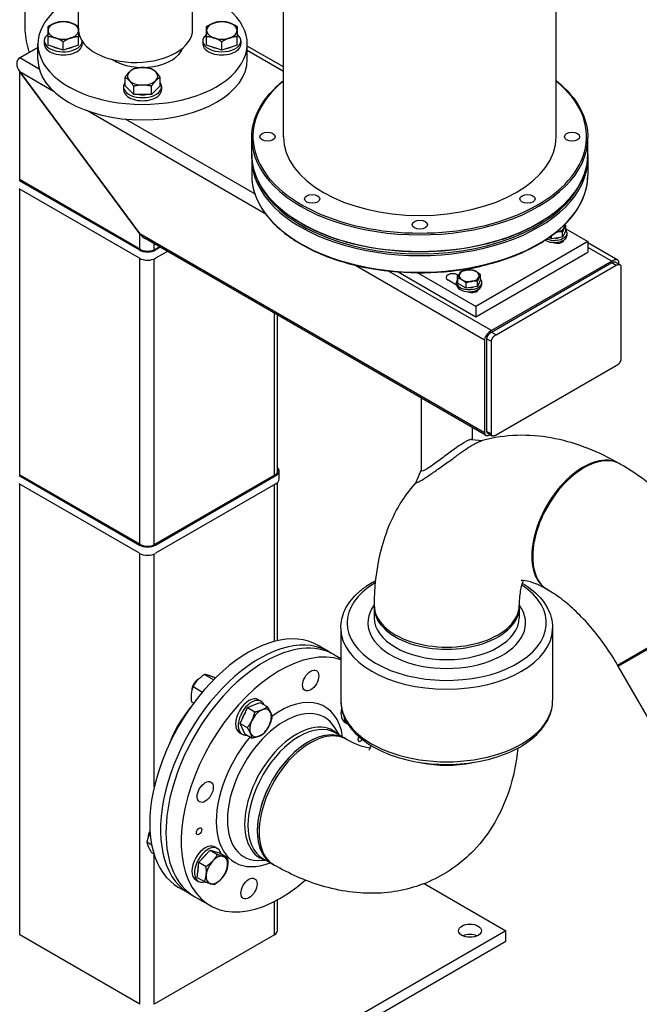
# Model space of a CAD drawing. Header units: millimetres. Extents: x -309 to 8091, y -6405 to -465.
# Tile 10 of 58: x 1133 to 1377, y -4172 to -3784. Entities that reach past the tile are written whole.
import ezdxf

# ---------------------------------------------------------------- set-up
doc = ezdxf.new("R2010")
doc.units = ezdxf.units.MM
doc.header["$LTSCALE"] = 20
doc.layers.add('02-LINIE-035', color=2, linetype='CONTINUOUS')

msp = doc.modelspace()

# ---------------------------------------------------------------- linework, layer by layer
at = {"layer": '02-LINIE-035'}
for p, q in [((1155.99, -3787.19), (1155.99, -3386.01)), ((1200.99, -3788.14), (1200.99, -3386.01)), ((1236.76, -3830.36), (1236.76, -3643.93)), ((1344.26, -3830.36), (1344.26, -3643.93)), ((1134.96, -3786.42), (1134.96, -3776.22)), ((1144.01, -3794.27), (1144.01, -3790.95)), ((1156.01, -3794.27), (1156.01, -3790.95)), ((1206.51, -3794.27), (1206.51, -3790.95)), ((1218.51, -3794.27), (1218.51, -3790.95)), ((1132.83, -3799.33), (1140.01, -3795.18)), ((1140.01, -3795.18), (1132.83, -3799.33)), ((1140.01, -3799.95), (1140.01, -3793.82)), ((1142.51, -3792.6), (1142.51, -3793.82)), ((1150.01, -3796.27), (1144.01, -3794.27)), ((1150.01, -3796.27), (1150.01, -3792.95)), ((1156.01, -3794.27), (1150.01, -3796.27)), ((1157.51, -3792.84), (1157.51, -3793.82)), ((1196.34, -3796.92), (1196.34, -3796.05)), ((1205.01, -3792.6), (1205.01, -3793.82)), ((1212.51, -3796.27), (1206.51, -3794.27)), ((1212.51, -3796.27), (1212.51, -3792.95)), ((1218.51, -3794.27), (1212.51, -3796.27)), ((1220.01, -3792.6), (1220.01, -3793.82)), ((1222.51, -3799.95), (1222.51, -3793.82)), ((1236.76, -3802.89), (1222.51, -3794.66)), ((1236.76, -3804.64), (1222.51, -3796.41)), ((1140.56, -3803.8), (1132.83, -3799.33)), ((1180.2, -3868.6), (1132.83, -3804.78)), ((1132.83, -3847.29), (1132.83, -3804.78)), ((1132.83, -3804.78), (1180.2, -3868.6)), ((1146.22, -3812.51), (1132.83, -3804.78)), ((1174.34, -3810.31), (1174.34, -3806.99)), ((1188.19, -3810.31), (1188.19, -3806.99)), ((1173.76, -3810.64), (1173.76, -3811.86)), ((1177.8, -3813.78), (1174.34, -3810.31)), ((1177.8, -3813.78), (1177.8, -3810.46)), ((1188.19, -3810.31), (1184.73, -3813.78)), ((1184.73, -3813.78), (1184.73, -3810.46)), ((1188.76, -3810.64), (1188.76, -3811.86)), ((1184.73, -3813.78), (1177.8, -3813.78)), ((1229.64, -3860.68), (1159.5, -3820.18)), ((1225.48, -3852.83), (1174.59, -3823.45)), ((1224.26, -3837.3), (1224.26, -3830.77)), ((1356.76, -3837.3), (1356.76, -3830.77)), ((1224.26, -3838.93), (1224.26, -3845.47)), ((1356.76, -3838.93), (1356.76, -3845.47)), ((1132.65, -3847.6), (1180.02, -3874.95)), ((1132.83, -3847.29), (1133, -3847.39)), ((1132.83, -3847.29), (1133, -3847.39)), ((1180.38, -3874.75), (1133, -3847.39)), ((1180.02, -3878.22), (1132.65, -3850.86)), ((1132.83, -3963.53), (1132.83, -3850.97)), ((1348.01, -3867.39), (1348.01, -3865.31)), ((1180.2, -3874.65), (1180.2, -3868.6)), ((1315.97, -3946.98), (1180.2, -3868.6)), ((1342.36, -3870.65), (1342.36, -3869.43)), ((1346.82, -3869.96), (1342.36, -3870.65)), ((1348.01, -3867.39), (1346.82, -3869.96)), ((1346.82, -3869.96), (1346.82, -3867.89)), ((1348.01, -3866.62), (1356.8, -3871.7)), ((1348.55, -3869.14), (1348.55, -3868.32)), ((1316.44, -3947.92), (1182.25, -3870.44)), ((1185.86, -3874.84), (1185.86, -3872.53)), ((1187.87, -3873.69), (1186.03, -3874.75)), ((1186.39, -3874.95), (1188.22, -3873.89)), ((1356.8, -3871.7), (1312.61, -3897.21)), ((1342.36, -3870.65), (1341.41, -3870.11)), ((1346, -3871.66), (1346, -3872.14)), ((1346.55, -3871.9), (1346.55, -3871.45)), ((1356.8, -3871.7), (1356.8, -3875.78)), ((1368.53, -3878.96), (1356.8, -3872.19)), ((1366.17, -3879.35), (1356.8, -3873.94)), ((1191.05, -3875.52), (1186.39, -3878.22)), ((1312.61, -3901.29), (1356.8, -3875.78)), ((1180.2, -3990.88), (1180.2, -3878.32)), ((1185.86, -3991.08), (1185.86, -3878.48)), ((1315.97, -3910.51), (1264.64, -3880.88)), ((1366.17, -3879.35), (1318.8, -3906.7)), ((1318.8, -3907.32), (1366.17, -3879.96)), ((1320.56, -3908.34), (1367.94, -3880.98)), ((1366.17, -3879.96), (1367.94, -3880.98)), ((1367.64, -3879.74), (1369.41, -3880.76)), ((1369, -3880.52), (1369, -3879.89)), ((1369.77, -3881.49), (1369.77, -3917.96)), ((1318.8, -3906.7), (1278.19, -3883.26)), ((1281.97, -3883.61), (1312.61, -3901.29)), ((1312.61, -3897.21), (1289.59, -3883.92)), ((1305.36, -3886.59), (1305.36, -3884.76)), ((1305.36, -3884.76), (1305.87, -3885.05)), ((1314.43, -3886.78), (1314.43, -3884.7)), ((1304.99, -3888.83), (1301.65, -3886.9)), ((1304.97, -3888.53), (1304.97, -3887.71)), ((1305.5, -3888.16), (1305.5, -3886.08)), ((1308.77, -3890.05), (1305.5, -3888.16)), ((1308.77, -3890.05), (1308.77, -3887.97)), ((1313.23, -3889.36), (1308.77, -3890.05)), ((1314.43, -3886.78), (1313.23, -3889.36)), ((1313.23, -3889.36), (1313.23, -3887.28)), ((1314.97, -3888.53), (1314.97, -3887.71)), ((1312.41, -3891.05), (1312.41, -3891.53)), ((1312.96, -3891.29), (1312.96, -3890.84)), ((1312.61, -3897.21), (1312.61, -3901.29)), ((1233.24, -3963.73), (1233.24, -3899.88)), ((1234.41, -3962.67), (1234.41, -3900.55)), ((1318.8, -3907.32), (1320.56, -3908.34)), ((1315.97, -3910.51), (1315.97, -3946.98)), ((1316.97, -3909.93), (1318.74, -3910.96)), ((1316.97, -3946.41), (1316.97, -3909.93)), ((1318.74, -3947.43), (1318.74, -3910.96)), ((1367.94, -3920.58), (1320.56, -3947.94)), ((1291.12, -3933.3), (1291.12, -3961.82)), ((1311.12, -3944.84), (1311.12, -3949.68)), ((1316.97, -3946.41), (1318.74, -3947.43)), ((1317.33, -3947.14), (1319.1, -3948.16)), ((1310.86, -3949.66), (1315.21, -3950.06)), ((1369.5, -3959.32), (1369.15, -3959.12)), ((1235.08, -3965.26), (1235.08, -3962)), ((1289.08, -3966.47), (1291.12, -3961.66)), ((1132.65, -3963.84), (1180.02, -3991.19)), ((1132.83, -3963.53), (1133, -3963.63)), ((1132.83, -3963.53), (1133, -3963.63)), ((1180.38, -3990.98), (1133, -3963.63)), ((1233.41, -3963.63), (1186.03, -3990.98)), ((1186.39, -3991.19), (1233.76, -3963.84)), ((1234.41, -4028.85), (1234.41, -3966.63)), ((1180.02, -3994.45), (1132.65, -3967.1)), ((1132.83, -4144.71), (1132.83, -3967.21)), ((1233.76, -3967.1), (1186.39, -3994.45)), ((1233.24, -4029.13), (1233.24, -3967.41)), ((1180.2, -4172.06), (1180.2, -3994.55)), ((1185.86, -4086.42), (1185.86, -3994.72)), ((1340.92, -4008.81), (1340.57, -4008.61)), ((1368.47, -4038.47), (1417.96, -4009.89)), ((1368.47, -4038.47), (1417.96, -4009.89)), ((1368.72, -4038.9), (1418.21, -4010.33)), ((1368.72, -4038.9), (1418.21, -4010.33)), ((1272.54, -4015.71), (1272.54, -4019.79)), ((1329.69, -4015.71), (1329.69, -4019.79)), ((1259.37, -4023.87), (1259.37, -4052.45)), ((1342.87, -4023.87), (1342.87, -4052.45)), ((1254.73, -4033.19), (1250.48, -4030.74)), ((1256.85, -4034.41), (1259.37, -4035.87)), ((1368.72, -4038.9), (1368.47, -4038.47)), ((1495.13, -4257.85), (1368.72, -4038.9)), ((1203.03, -4044.2), (1203.34, -4044.02)), ((1205.68, -4042.15), (1209.3, -4044.24)), ((1209.57, -4043.35), (1209.96, -4043.58)), ((1200.63, -4048.35), (1200.63, -4048.63)), ((1201.16, -4046.93), (1204.88, -4049.08)), ((1226.93, -4052.11), (1227.99, -4052.72)), ((1200.52, -4052.91), (1201.43, -4053.43)), ((1219.67, -4061.44), (1222.65, -4055.23)), ((1222.65, -4055.23), (1227.51, -4053.17)), ((1222.65, -4055.23), (1225.52, -4056.89)), ((1227.51, -4053.17), (1230.38, -4054.83)), ((1221.54, -4065.59), (1219.67, -4061.44)), ((1219.67, -4061.44), (1222.54, -4063.1)), ((1258.87, -4066.1), (1256.93, -4062.97)), ((1261, -4060.98), (1262.07, -4061.59)), ((1219.43, -4065.1), (1220.49, -4065.71)), ((1221.54, -4065.59), (1224.42, -4067.25)), ((1257.28, -4065.18), (1260.96, -4067.3)), ((1261.67, -4067.71), (1260.96, -4067.3)), ((1183.41, -4106.3), (1183.41, -4106.5)), ((1182.97, -4108.14), (1184.85, -4109.23)), ((1209.71, -4110.05), (1210.77, -4110.67)), ((1184.84, -4112.29), (1185.74, -4112.81)), ((1185.86, -4172.06), (1185.86, -4113.19)), ((1203.42, -4116.13), (1207.94, -4111.35)), ((1207.94, -4111.35), (1210.82, -4113.01)), ((1207.94, -4111.35), (1211.83, -4112.55)), ((1211.83, -4112.55), (1214.7, -4114.21)), ((1202.78, -4122.1), (1203.42, -4116.13)), ((1203.42, -4116.13), (1206.29, -4117.78)), ((1230.3, -4115.59), (1226.62, -4115.47)), ((1228.71, -4114.67), (1232.38, -4116.79)), ((1233.09, -4117.2), (1232.38, -4116.79)), ((1202.78, -4122.1), (1205.65, -4123.76)), ((1199.73, -4128.45), (1195.48, -4126)), ((1202.21, -4123.04), (1203.27, -4123.66)), ((1292.29, -4124.51), (1324.45, -4143.08)), ((1201.85, -4129.68), (1207.86, -4133.15)), ((1233.24, -4144.71), (1233.24, -4131.58)), ((1234.41, -4143.08), (1234.41, -4130.96)), ((1180.2, -4172.06), (1132.83, -4144.71)), ((1324.45, -4143.08), (1183.03, -4224.73)), ((1233.24, -4144.71), (1185.86, -4172.06)), ((1324.45, -4147.16), (1324.45, -4143.08)), ((1183.03, -4228.81), (1324.45, -4147.16))]:
    msp.add_line(p, q, dxfattribs=at)
for centre, major_axis, ratio, start_param, end_param in [((1181.26, -3793.82), (41.25, 0), 0.57735, 2.379806, 7.355409), ((1150.01, -3788.52), (-6, 0), 0.57735, 5.235988, 6.283185), ((1150.01, -3788.52), (-6, 0), 0.57735, 0, 1.047198), ((1150.01, -3788.52), (-6, 0), 0.57735, 4.18879, 5.235988), ((1150.01, -3788.52), (6, 0), 0.57735, 0, 1.047198), ((1150.01, -3788.52), (6, 0), 0.57735, 5.235988, 6.283185), ((1178.49, -3788.14), (22.5, 0), 0.57735, 3.189108, 6.283185), ((1212.51, -3788.52), (-6, 0), 0.57735, 5.235988, 6.283185), ((1212.51, -3788.52), (-6, 0), 0.57735, 0, 1.047198), ((1212.51, -3788.52), (-6, 0), 0.57735, 4.18879, 5.235988), ((1212.51, -3788.52), (6, 0), 0.57735, 0, 1.047198), ((1212.51, -3788.52), (6, 0), 0.57735, 5.235988, 6.283185), ((1150.01, -3792.6), (-7.5, 0), 0.57735, 5.639684, 9.372504), ((1150.01, -3788.52), (6, 0), 0.57735, 4.18879, 5.235988), ((1150.01, -3792.6), (-7.5, 0), 0.57735, 3.723712, 3.785094), ((1212.51, -3792.6), (-7.5, 0), 0.57735, 5.639684, 10.068279), ((1212.51, -3788.52), (6, 0), 0.57735, 4.18879, 5.235988), ((1150.01, -3793.82), (-7.5, 0), 0.57735, 0, 3.141593), ((1150.01, -3792.6), (-5.62, 0), 0.57735, 0.846854, 1.247541), ((1150.01, -3792.6), (-5.62, 0), 0.57735, 1.894052, 2.294738), ((1181.26, -3793.82), (16, 0), 0.57735, 3.877224, 6.097032), ((1212.51, -3793.82), (-7.5, 0), 0.57735, 0, 3.141593), ((1212.51, -3792.6), (-5.62, 0), 0.57735, 0.846854, 1.247541), ((1212.51, -3792.6), (-5.62, 0), 0.57735, 1.894052, 2.294738), ((1135.66, -3803.14), (3.21, -3.53), 0.675873, 2.995864, 4.566661), ((1135.66, -3803.14), (3.21, -3.53), 0.675873, 2.995864, 4.566661), ((1181.26, -3799.95), (41.25, 0), 0.57735, 3.141593, 6.283185), ((1181.26, -3799.95), (16, 0), 0.57735, 0.337847, 0.341697), ((1181.26, -3806.56), (-6, 0), 0.57735, 4.712389, 5.759587), ((1181.26, -3806.56), (-6, 0), 0.57735, 3.665191, 4.712389), ((1181.26, -3806.56), (-6, 0), 0.57735, 5.759587, 6.806784), ((1181.26, -3806.56), (6, 0), 0.57735, 5.759587, 6.806784), ((1181.26, -3810.64), (-7.5, 0), 0.57735, 5.890175, 9.817788), ((1181.26, -3811.86), (-7.5, 0), 0.57735, 0, 3.141593), ((1181.26, -3806.56), (6, 0), 0.57735, 3.665191, 4.712389), ((1181.26, -3806.56), (6, 0), 0.57735, 4.712389, 5.759587), ((1290.51, -3830.36), (65.75, 0), 0.57735, 2.527837, 6.896941), ((1181.26, -3810.64), (-5.62, 0), 0.57735, 1.311292, 1.8303), ((1290.51, -3830.77), (-66.25, 0), 0.57735, 0, 3.141593), ((1290.51, -3830.36), (53.75, 0), 0.57735, 3.141593, 6.283185), ((1290.51, -3837.3), (66.25, 0), 0.57735, 3.141593, 6.283185), ((1290.51, -3838.93), (-66.25, 0), 0.57735, 0, 3.141593), ((1290.51, -3845.47), (66.25, 0), 0.57735, 3.141593, 6.283185), ((1290.51, -3838.53), (65.75, 0), 0.57735, 3.380454, 6.044324), ((1343.55, -3865.71), (4, 0), 0.57735, 6.021386, 6.522546), ((1183.03, -3866.97), (-3.21, 3.53), 0.675873, 1.425068, 2.013071), ((1183.03, -3866.97), (-3.21, 3.53), 0.675873, 1.425068, 2.013071), ((1343.55, -3869.14), (5, 0), 0.57735, 3.895822, 6.283185), ((1343.55, -3868.32), (5, 0), 0.57735, 4.082392, 6.751602), ((1343.55, -3865.71), (4, 0), 0.57735, 4.886969, 4.974188), ((1343.55, -3865.71), (4, 0), 0.57735, 4.974188, 6.021386), ((1344.69, -3870.83), (2.63, 0), 0.57735, 4.037673, 6.130716), ((1343.55, -3868.32), (-3.66, 0), 0.57735, 1.640356, 2.024836), ((1183.21, -3873.11), (4.5, 0), 0.57735, 3.926991, 5.497787), ((1183.21, -3873.11), (-4, 0), 0.57735, 0.785398, 2.356194), ((1183.21, -3876.38), (-4.5, 0), 0.57735, 0.785398, 2.356194), ((1301.12, -3865.06), (31.25, 0), 0.57735, 4.856749, 5.183462), ((1366.17, -3881.53), (2.56, 2.4), 0.499384, 5.845156, 7.415953), ((1303.5, -3885.83), (-2.63, 0), 0.57735, 3.926991, 7.068583), ((1309.97, -3885.1), (-4, 0), 0.57735, 6.021386, 7.068583), ((1309.97, -3885.1), (-4, 0), 0.57735, 4.974188, 6.021386), ((1309.97, -3885.1), (-4, 0), 0.57735, 3.926991, 4.974188), ((1309.97, -3885.1), (4, 0), 0.57735, 6.021386, 7.068583), ((1303.5, -3889.91), (-2.62, 0), 0.57735, 4.120094, 4.366967), ((1309.97, -3887.71), (5, 0), 0.57735, 2.673176, 6.751602), ((1309.97, -3888.53), (5, 0), 0.57735, 3.141593, 6.283185), ((1309.97, -3885.1), (4, 0), 0.57735, 3.926991, 4.974188), ((1309.97, -3885.1), (4, 0), 0.57735, 4.974188, 6.021386), ((1311.11, -3890.22), (2.63, 0), 0.57735, 4.037673, 6.130716), ((1309.97, -3887.71), (-3.66, 0), 0.57735, 1.640356, 2.024836), ((1318.8, -3908.88), (2.56, 2.4), 0.499384, 1.132767, 2.703564), ((1318.8, -3945.35), (-2.56, -2.4), 0.499384, 5.845156, 7.267587), ((1354.86, -3983.86), (14.29, 24.75), 0.57735, 0, 3.141593), ((1354.86, -3983.86), (14.29, 24.75), 0.57735, 0, 3.141593), ((1355.21, -3984.07), (14.29, 24.75), 0.57735, 0, 3.141593), ((1355.21, -3984.07), (14.29, 24.75), 0.57735, 0, 3.141593), ((1230.58, -3962), (4, 0), 0.57735, 5.497787, 6.579508), ((1230.58, -3962), (4.5, 0), 0.57735, 5.497787, 6.837715), ((1230.58, -3965.26), (4.5, 0), 0.57735, 5.497787, 6.283185), ((1183.21, -3989.35), (4.5, 0), 0.57735, 3.926991, 5.497787), ((1183.21, -3989.35), (-4, 0), 0.57735, 0.785398, 2.356194), ((1183.21, -3992.62), (-4.5, 0), 0.57735, 0.785398, 2.356194), ((1301.12, -4021.83), (39.25, 0), 0.57735, 2.371281, 7.002059), ((1301.12, -4021.83), (31.08, 0), 0.57735, 2.737724, 6.687038), ((1301.12, -4015.71), (-28.57, 0), 0.57735, 6.258437, 9.449526), ((1301.12, -4014.89), (-28.57, 0), 0.57735, 0, 3.141593), ((1301.12, -4019.79), (28.58, 0), 0.57735, 3.141593, 6.283185), ((1222.98, -4078.37), (27.5, 47.63), 0.57735, 0, 3.141593), ((1301.12, -4023.87), (41.75, 0), 0.57735, 3.141593, 6.283185), ((1227.23, -4080.82), (27.5, 47.63), 0.57735, 6.244606, 9.463357), ((1229.35, -4082.05), (-27.5, -47.63), 0.57735, 3.141593, 6.283185), ((1235.36, -4085.52), (-27.5, -47.63), 0.57735, 3.261567, 7.328416), ((1203.03, -4046.97), (-1.69, -2.93), 0.57735, 3.926909, 5.497869), ((1203.46, -4047.22), (2, 3.46), 0.57735, 0.832404, 2.277006), ((1223.18, -4058.6), (-3.75, -6.5), 0.57735, 3.141593, 6.283185), ((1224.24, -4059.21), (-3.75, -6.5), 0.57735, 2.728435, 6.696343), ((1235.36, -4085.52), (17.71, 30.67), 0.57735, 5.651224, 7.194927), ((1209.55, -4070.61), (14.38, 24.9), 0.57735, 1.271708, 1.869885), ((1237.1, -4086.52), (-15.86, -27.47), 0.57735, 2.84191, 6.582868), ((1227.78, -4061.25), (-3, -5.2), 0.57735, 3.796091, 4.843289), ((1227.78, -4061.25), (3, 5.2), 0.57735, 5.890486, 6.937684), ((1264.75, -4054.48), (-3.75, -6.5), 0.57735, 5.197947, 6.283185), ((1301.12, -4052.45), (-41.75, 0), 0.57735, 0, 3.141593), ((1224.24, -4059.21), (2.81, 4.87), 0.57735, 1.445568, 1.957824), ((1227.78, -4061.25), (3, 5.2), 0.57735, 4.843289, 5.890486), ((1265.82, -4055.09), (-3.75, -6.5), 0.57735, 5.534662, 6.319749), ((1241.91, -4089.3), (-14.44, -25.01), 0.57735, 2.995239, 6.429539), ((1242.99, -4089.93), (-14.29, -24.75), 0.57735, 3.141593, 6.283185), ((1227.78, -4061.25), (-3, -5.2), 0.57735, 4.843289, 5.890486), ((1246.67, -4092.05), (14.29, 24.75), 0.57735, 0, 3.141593), ((1247.38, -4092.46), (14.29, 24.75), 0.57735, 0, 3.141593), ((1247.38, -4092.46), (14.29, 24.75), 0.57735, 0, 3.141593), ((1227.78, -4061.25), (3, 5.2), 0.57735, 3.796091, 4.843289), ((1235.36, -4085.52), (-17.71, -30.67), 0.57735, 4.415754, 6.915147), ((1227.78, -4061.25), (-3, -5.2), 0.57735, 5.890486, 6.937684), ((1246.67, -4092.05), (-14.29, -24.75), 0.57735, 3.141593, 6.283185), ((1267.18, -4067.14), (-0.75, -1.3), 0.57735, 4.634649, 7.727165), ((1301.12, -4061.43), (28.57, 0), 0.57735, 4.357463, 5.067315), ((1301.12, -4061.43), (28.58, 0), 0.57735, 4.357463, 5.067315), ((1185.81, -4104.91), (-1.69, -2.93), 0.57735, 4.673018, 5.497869), ((1186.24, -4105.16), (2, 3.46), 0.57735, 1.592211, 2.251868), ((1205.96, -4116.55), (-3.75, -6.5), 0.57735, 3.141593, 6.283185), ((1207.02, -4117.16), (-3.75, -6.5), 0.57735, 2.593353, 6.838384), ((1207.02, -4117.16), (2.81, 4.87), 0.57735, 0.950347, 1.405847), ((1210.56, -4119.2), (3, 5.2), 0.57735, 0.1309, 1.178097), ((1210.56, -4119.2), (3, 5.2), 0.57735, 5.366887, 6.414085), ((1207.02, -4117.16), (2.81, 4.87), 0.57735, 2.06582, 2.384769), ((1210.56, -4119.2), (-3, -5.2), 0.57735, 4.31969, 5.366887), ((1210.56, -4119.2), (3, 5.2), 0.57735, 4.31969, 5.366887), ((1210.56, -4119.2), (-3, -5.2), 0.57735, 5.366887, 6.414085), ((1210.56, -4119.2), (-3, -5.2), 0.57735, 0.1309, 1.178097), ((1230.41, -4143.08), (4, 0), 0.57735, 5.497787, 6.283185), ((1310.31, -4147.16), (-4.5, 0), 0.57735, 4.045378, 5.3794)]:
    msp.add_ellipse(centre, major_axis=major_axis, ratio=ratio, start_param=start_param, end_param=end_param, dxfattribs=at)
for centre, major_axis in [((1230.51, -3830.36), (-3, 0)), ((1350.51, -3830.36), (3, 0)), ((1248.09, -3854.86), (-3, 0)), ((1332.94, -3854.86), (-3, 0)), ((1290.51, -3865), (-3, 0)), ((1247.53, -4044.54), (2.25, 3.9)), ((1205.96, -4088.43), (-2.25, -3.9)), ((1203.54, -4103.89), (-0.75, -1.3)), ((1223.18, -4126.49), (-2.25, -3.9)), ((1310.31, -4143.08), (-4.5, 0))]:
    msp.add_ellipse(centre, major_axis=major_axis, ratio=0.57735, dxfattribs=at)
for points, knots in [([(1136.64, -3797.13), (1136.41, -3796.37), (1136.2, -3795.6), (1135.67, -3793.4), (1135.41, -3791.98), (1135.05, -3789.17), (1134.96, -3787.78), (1134.96, -3786.42)], [5.8849499, 5.8849499, 5.8849499, 5.8849499, 5.969026, 5.969026, 6.1261057, 6.1261057, 6.2831853, 6.2831853, 6.2831853, 6.2831853]), ([(1224.26, -3830.77), (1224.26, -3826.69), (1225.39, -3822.61), (1229.69, -3815), (1232.8, -3811.45), (1236.76, -3808.26)], [5.4977871, 5.4977871, 5.4977871, 5.4977871, 5.8130467, 5.8130467, 6.1197768, 6.1197768, 6.1197768, 6.1197768]), ([(1344.26, -3808.26), (1344.79, -3808.69), (1345.3, -3809.12), (1349.7, -3812.99), (1352.66, -3816.79), (1356, -3824.03), (1356.76, -3827.4), (1356.76, -3830.77)], [8.0173901, 8.0173901, 8.0173901, 8.0173901, 8.0582236, 8.0582236, 8.3791402, 8.3791402, 8.6393798, 8.6393798, 8.6393798, 8.6393798]), ([(1356.76, -3837.3), (1356.76, -3841.38), (1355.64, -3845.46), (1351.25, -3853.22), (1347.98, -3856.9), (1339.59, -3863.48), (1334.46, -3866.39), (1322.9, -3871.11), (1316.46, -3872.93), (1302.92, -3875.3), (1295.83, -3875.86), (1281.71, -3875.64), (1274.67, -3874.87), (1261.38, -3872.09), (1255.12, -3870.08), (1243.99, -3865.01), (1239.13, -3861.95), (1231.32, -3855.08), (1228.37, -3851.28), (1225.03, -3844.04), (1224.26, -3840.67), (1224.26, -3837.3)], [2.356194, 2.356194, 2.356194, 2.356194, 2.671454, 2.671454, 2.990059, 2.990059, 3.311148, 3.311148, 3.632378, 3.632378, 3.953392, 3.953392, 4.274327, 4.274327, 4.595371, 4.595371, 4.916631, 4.916631, 5.237548, 5.237548, 5.497787, 5.497787, 5.497787, 5.497787]), ([(1224.26, -3845.47), (1224.26, -3849.55), (1225.39, -3853.62), (1229.77, -3861.38), (1233.05, -3865.06), (1241.44, -3871.65), (1246.56, -3874.55), (1258.13, -3879.28), (1264.56, -3881.1), (1278.1, -3883.47), (1285.19, -3884.02), (1299.32, -3883.81), (1306.35, -3883.04), (1319.64, -3880.26), (1325.91, -3878.25), (1337.03, -3873.18), (1341.89, -3870.12), (1349.7, -3863.25), (1352.66, -3859.44), (1356, -3852.2), (1356.76, -3848.83), (1356.76, -3845.47)], [0.785398, 0.785398, 0.785398, 0.785398, 1.100658, 1.100658, 1.419263, 1.419263, 1.740352, 1.740352, 2.061582, 2.061582, 2.382596, 2.382596, 2.703531, 2.703531, 3.024574, 3.024574, 3.345835, 3.345835, 3.666751, 3.666751, 3.926991, 3.926991, 3.926991, 3.926991]), ([(1366.17, -3879.96), (1366.32, -3879.88), (1366.58, -3879.75), (1366.86, -3879.67), (1367.06, -3879.64), (1367.19, -3879.63), (1367.34, -3879.64), (1367.46, -3879.66), (1367.57, -3879.7), (1367.62, -3879.73), (1367.64, -3879.74)], [-7.8539816, -7.8539816, -7.8539816, -7.8539816, -7.5921822, -7.3958327, -7.3303829, -7.1994832, -7.1340333, -7.0031336, -6.9376838, -6.871188, -6.871188, -6.871188, -6.871188]), ([(1367.94, -3880.98), (1368.09, -3880.9), (1368.35, -3880.78), (1368.63, -3880.69), (1368.83, -3880.66), (1368.96, -3880.65), (1369.11, -3880.66), (1369.23, -3880.68), (1369.36, -3880.73), (1369.46, -3880.79), (1369.56, -3880.88), (1369.63, -3880.97), (1369.7, -3881.09), (1369.73, -3881.19), (1369.75, -3881.29), (1369.76, -3881.38), (1369.77, -3881.45), (1369.77, -3881.49)], [-7.853982, -7.853982, -7.853982, -7.853982, -7.592182, -7.395833, -7.330383, -7.199483, -7.134033, -7.003134, -6.937684, -6.806784, -6.741334, -6.610435, -6.544985, -6.44681, -6.414085, -6.348635, -6.283185, -6.283185, -6.283185, -6.283185]), ([(1316.97, -3909.93), (1316.97, -3909.9), (1316.97, -3909.81), (1316.98, -3909.71), (1317.01, -3909.58), (1317.04, -3909.45), (1317.1, -3909.26), (1317.17, -3909.08), (1317.28, -3908.87), (1317.38, -3908.7), (1317.51, -3908.5), (1317.62, -3908.35), (1317.78, -3908.16), (1317.91, -3908.02), (1318.07, -3907.85), (1318.21, -3907.73), (1318.39, -3907.58), (1318.57, -3907.45), (1318.72, -3907.36), (1318.8, -3907.32)], [-3.141593, -3.141593, -3.141593, -3.141593, -3.076143, -3.010693, -2.977968, -2.879793, -2.814343, -2.683444, -2.617994, -2.487094, -2.421644, -2.290745, -2.225295, -2.094395, -2.028945, -1.898046, -1.832596, -1.701696, -1.570796, -1.570796, -1.570796, -1.570796]), ([(1318.74, -3910.96), (1318.74, -3910.92), (1318.74, -3910.84), (1318.75, -3910.73), (1318.77, -3910.6), (1318.81, -3910.47), (1318.87, -3910.28), (1318.94, -3910.1), (1319.05, -3909.89), (1319.14, -3909.72), (1319.28, -3909.52), (1319.39, -3909.37), (1319.54, -3909.18), (1319.67, -3909.04), (1319.84, -3908.87), (1319.98, -3908.75), (1320.16, -3908.6), (1320.34, -3908.47), (1320.49, -3908.38), (1320.56, -3908.34)], [-3.141593, -3.141593, -3.141593, -3.141593, -3.076143, -3.010693, -2.977968, -2.879793, -2.814343, -2.683444, -2.617994, -2.487094, -2.421644, -2.290745, -2.225295, -2.094395, -2.028945, -1.898046, -1.832596, -1.701696, -1.570796, -1.570796, -1.570796, -1.570796]), ([(1369.77, -3917.96), (1369.77, -3918), (1369.76, -3918.08), (1369.75, -3918.19), (1369.73, -3918.32), (1369.7, -3918.45), (1369.63, -3918.64), (1369.56, -3918.82), (1369.46, -3919.03), (1369.36, -3919.2), (1369.23, -3919.4), (1369.11, -3919.55), (1368.96, -3919.74), (1368.83, -3919.88), (1368.66, -3920.05), (1368.52, -3920.17), (1368.34, -3920.32), (1368.16, -3920.45), (1368.01, -3920.54), (1367.94, -3920.58)], [-3.141593, -3.141593, -3.141593, -3.141593, -3.076143, -3.010693, -2.977968, -2.879793, -2.814343, -2.683444, -2.617994, -2.487094, -2.421644, -2.290745, -2.225295, -2.094395, -2.028945, -1.898046, -1.832596, -1.701696, -1.570796, -1.570796, -1.570796, -1.570796]), ([(1369.15, -3959.12), (1361.27, -3954.57), (1352.86, -3951.11), (1335.24, -3947.55), (1325.97, -3947.39), (1316.13, -3949.8), (1315.37, -3950), (1314.61, -3950.23)], [1.5707963, 1.5707963, 1.5707963, 1.5707963, 1.8849556, 1.8849556, 2.1894825, 2.1894825, 2.2151948, 2.2151948, 2.2151948, 2.2151948]), ([(1317.33, -3947.14), (1317.3, -3947.13), (1317.26, -3947.09), (1317.17, -3947.02), (1317.1, -3946.93), (1317.04, -3946.81), (1317.01, -3946.71), (1316.98, -3946.61), (1316.97, -3946.52), (1316.97, -3946.44), (1316.97, -3946.41)], [-6.871188, -6.871188, -6.871188, -6.871188, -6.8067841, -6.7413342, -6.6104345, -6.5449847, -6.4468099, -6.414085, -6.3486352, -6.2831853, -6.2831853, -6.2831853, -6.2831853]), ([(1320.56, -3947.94), (1320.49, -3947.98), (1320.34, -3948.06), (1320.16, -3948.13), (1319.98, -3948.19), (1319.84, -3948.23), (1319.67, -3948.26), (1319.54, -3948.27), (1319.39, -3948.26), (1319.28, -3948.24), (1319.14, -3948.19), (1319.05, -3948.13), (1318.94, -3948.04), (1318.87, -3947.95), (1318.81, -3947.83), (1318.77, -3947.73), (1318.75, -3947.63), (1318.74, -3947.54), (1318.74, -3947.47), (1318.74, -3947.43)], [-7.853982, -7.853982, -7.853982, -7.853982, -7.723082, -7.592182, -7.526732, -7.395833, -7.330383, -7.199483, -7.134033, -7.003134, -6.937684, -6.806784, -6.741334, -6.610435, -6.544985, -6.44681, -6.414085, -6.348635, -6.283185, -6.283185, -6.283185, -6.283185]), ([(1310.86, -3949.66), (1310.72, -3949.64), (1310.51, -3949.67), (1309.96, -3949.83), (1309.53, -3949.98), (1308.54, -3950.49), (1308.2, -3950.68), (1307.32, -3951.22), (1306.78, -3951.57), (1305.33, -3952.56), (1304.42, -3953.22), (1302.14, -3954.88), (1300.67, -3955.98), (1297.68, -3958.2), (1296.24, -3959.25), (1294.27, -3960.6), (1293.58, -3961.05), (1292.53, -3961.66), (1292.12, -3961.86), (1291.47, -3962.09), (1291.23, -3962.11), (1291.13, -3961.93), (1291.12, -3961.88), (1291.12, -3961.82)], [-8.626186, -8.626186, -8.626186, -8.626186, -7.798853, -7.798853, -7.035404, -7.035404, -6.680609, -6.680609, -6.190592, -6.190592, -5.412988, -5.412988, -4.167189, -4.167189, -2.81354, -2.81354, -1.968207, -1.968207, -1.308315, -1.308315, -0.598067, -0.598067, -0.419513, -0.419513, -0.419513, -0.419513]), ([(1303.21, -3957.4), (1304.3, -3956.55), (1305.44, -3955.69), (1307.61, -3954.15), (1308.63, -3953.45), (1310.28, -3952.39), (1310.8, -3952.08), (1311.47, -3951.69), (1311.95, -3951.41), (1313.24, -3950.75), (1313.75, -3950.53), (1314.3, -3950.32), (1314.46, -3950.27), (1314.61, -3950.23)], [-2.496986, -2.496986, -2.496986, -2.496986, -2.041656, -2.041656, -1.639402, -1.639402, -1.360189, -1.360189, -1.128117, -1.128117, -0.825091, -0.825091, -0.67323, -0.67323, -0.67323, -0.67323]), ([(1289.08, -3966.47), (1289.04, -3966.56), (1289.08, -3966.6), (1289.28, -3966.6), (1289.48, -3966.54), (1290.25, -3966.21), (1291, -3965.79), (1292.83, -3964.65), (1293.88, -3963.94), (1296.23, -3962.32), (1297.54, -3961.39), (1299.67, -3959.88), (1300.41, -3959.36), (1301.84, -3958.35), (1302.51, -3957.88), (1303.21, -3957.4)], [0.1926895, 0.1926895, 0.1926895, 0.1926895, 0.21875, 0.21875, 0.25, 0.25, 0.3125, 0.3125, 0.375, 0.375, 0.4375, 0.4375, 0.46875, 0.46875, 0.4946413, 0.4946413, 0.4946413, 0.4946413]), ([(1417.96, -4009.89), (1415.54, -4005.7), (1412.93, -4001.61), (1407.36, -3993.73), (1404.41, -3989.93), (1398.19, -3982.69), (1394.93, -3979.24), (1388.13, -3972.76), (1384.58, -3969.73), (1377.24, -3964.14), (1373.44, -3961.59), (1369.5, -3959.32)], [0.7853982, 0.7853982, 0.7853982, 0.7853982, 0.9424778, 0.9424778, 1.0995574, 1.0995574, 1.2566371, 1.2566371, 1.4137167, 1.4137167, 1.5707963, 1.5707963, 1.5707963, 1.5707963]), ([(1289.17, -3966.26), (1287.05, -3968.63), (1285.14, -3971.16), (1279.31, -3980.3), (1276.52, -3987.4), (1273.23, -4001.27), (1272.54, -4008.05), (1272.54, -4014.89)], [2.5431841, 2.5431841, 2.5431841, 2.5431841, 2.6474748, 2.6474748, 2.9053536, 2.9053536, 3.1415927, 3.1415927, 3.1415927, 3.1415927]), ([(1268.85, -4007.8), (1269.16, -4007.58), (1269.47, -4007.36), (1270.62, -4006.58), (1271.47, -4006.07), (1272.23, -4005.62), (1272.49, -4005.47), (1272.76, -4005.32), (1273.04, -4005.17)], [6.026125, 6.026125, 6.026125, 6.026125, 6.273147, 6.273147, 6.923219, 6.923219, 6.923219, 7.143684, 7.143684, 7.143684, 7.143684]), ([(1331.31, -4005.13), (1331, -4005.79), (1330.57, -4006.96), (1329.92, -4010.28), (1329.69, -4012.39), (1329.69, -4014.89)], [2.7341076, 2.7341076, 2.7341076, 2.7341076, 2.941048, 2.941048, 3.1415927, 3.1415927, 3.1415927, 3.1415927]), ([(1340.57, -4008.61), (1338.02, -4007.14), (1335.78, -4006.2), (1332.42, -4005.2), (1331.31, -4005.11), (1330.55, -4005.11), (1330.45, -4005.13), (1330.45, -4005.13)], [1.5707963, 1.5707963, 1.5707963, 1.5707963, 1.8073039, 1.8073039, 2.0382768, 2.0382768, 2.1503121, 2.1503121, 2.1503121, 2.1503121]), ([(1259.37, -4023.87), (1259.37, -4022.67), (1259.51, -4021.46), (1260.06, -4019.1), (1260.47, -4017.94), (1261.54, -4015.68), (1262.2, -4014.59), (1263.74, -4012.49), (1264.62, -4011.48), (1266.59, -4009.57), (1267.67, -4008.66), (1268.85, -4007.8)], [0.7853982, 0.7853982, 0.7853982, 0.7853982, 0.9191354, 0.9191354, 1.0528726, 1.0528726, 1.1866099, 1.1866099, 1.3203471, 1.3203471, 1.4540844, 1.4540844, 1.4540844, 1.4540844]), ([(1330.9, -4006.14), (1332.06, -4006.85), (1333.14, -4007.59), (1336.94, -4010.54), (1339.17, -4013.02), (1342.08, -4018.26), (1342.85, -4021.02), (1342.87, -4023.81), (1342.87, -4023.84), (1342.87, -4023.87)], [3.1681906, 3.1681906, 3.1681906, 3.1681906, 3.2880181, 3.2880181, 3.6161945, 3.6161945, 3.9237948, 3.9237948, 3.9269908, 3.9269908, 3.9269908, 3.9269908]), ([(1368.47, -4038.47), (1366.91, -4035.77), (1365.23, -4033.14), (1361.69, -4028.13), (1359.83, -4025.74), (1356.01, -4021.3), (1354.06, -4019.24), (1350.16, -4015.52), (1348.21, -4013.87), (1344.44, -4011), (1342.62, -4009.79), (1340.92, -4008.81)], [0.7853982, 0.7853982, 0.7853982, 0.7853982, 0.9424778, 0.9424778, 1.0995574, 1.0995574, 1.2566371, 1.2566371, 1.4137167, 1.4137167, 1.5707963, 1.5707963, 1.5707963, 1.5707963]), ([(1259.37, -4052.45), (1259.37, -4055.03), (1260.02, -4057.6), (1262.55, -4062.55), (1264.49, -4064.9), (1269.53, -4069.23), (1272.71, -4071.17), (1279.92, -4074.35), (1283.97, -4075.58), (1292.47, -4077.22), (1296.93, -4077.63), (1305.83, -4077.59), (1310.27, -4077.15), (1318.72, -4075.46), (1322.72, -4074.2), (1329.9, -4070.97), (1333.07, -4068.98), (1338.21, -4064.44), (1340.18, -4061.87), (1342.37, -4056.97), (1342.87, -4054.71), (1342.87, -4052.45)], [5.497787, 5.497787, 5.497787, 5.497787, 5.784585, 5.784585, 6.089844, 6.089844, 6.416661, 6.416661, 6.746757, 6.746757, 7.075207, 7.075207, 7.402909, 7.402909, 7.731416, 7.731416, 8.061545, 8.061545, 8.387857, 8.387857, 8.63938, 8.63938, 8.63938, 8.63938]), ([(1270.92, -4071.18), (1270.2, -4071.13), (1268.97, -4070.92), (1265.77, -4069.82), (1263.83, -4068.96), (1261.67, -4067.71)], [1.1633113, 1.1633113, 1.1633113, 1.1633113, 1.3702516, 1.3702516, 1.5707963, 1.5707963, 1.5707963, 1.5707963]), ([(1329.2, -4071.15), (1328.6, -4076.92), (1327.44, -4082.63), (1322.76, -4096.58), (1318.25, -4104.68), (1306.83, -4116.61), (1300.72, -4120.91), (1287.67, -4126.54), (1280.84, -4128), (1266.42, -4128.64), (1258.89, -4127.5), (1245.23, -4123.41), (1239.01, -4120.62), (1233.09, -4117.2)], [0.112568, 0.112568, 0.112568, 0.112568, 0.314159, 0.314159, 0.618686, 0.618686, 0.85281, 0.85281, 1.076679, 1.076679, 1.334557, 1.334557, 1.570796, 1.570796, 1.570796, 1.570796]), ([(1271.34, -4070.17), (1271.08, -4070.9), (1270.84, -4071.37), (1270.56, -4071.85), (1270.49, -4071.93), (1270.49, -4071.93)], [0.326153, 0.326153, 0.326153, 0.326153, 0.4674805, 0.4674805, 0.5795158, 0.5795158, 0.5795158, 0.5795158])]:
    msp.add_open_spline(points, degree=3, knots=knots, dxfattribs=at)
for points, weights in [([(1144.01, -3786.95), (1145.62, -3785.98), (1147.01, -3785.52)], [1, 1.0379548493, 1]), ([(1144.01, -3788.52), (1144.01, -3787.59), (1144.01, -3786.95)], [1, 1.0379548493, 1]), ([(1144.01, -3790.95), (1144.01, -3789.44), (1144.01, -3788.52)], [1, 1.0379548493, 1]), ([(1147.01, -3785.52), (1148.41, -3785.05), (1150.01, -3784.95)], [1, 1.0379548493, 1]), ([(1150.01, -3784.95), (1151.62, -3785.05), (1153.01, -3785.52)], [1, 1.0379548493, 1]), ([(1153.01, -3785.52), (1154.4, -3785.98), (1155.99, -3786.94)], [1, 1.03766566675, 1.00057395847]), ([(1156.01, -3787.64), (1156.01, -3788.03), (1156.01, -3788.52)], [1.01896795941, 1.0194012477, 1]), ([(1156.01, -3788.52), (1156.01, -3789.44), (1156.01, -3790.95)], [1, 1.0379548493, 1]), ([(1206.51, -3786.95), (1208.12, -3785.98), (1209.51, -3785.52)], [1, 1.0379548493, 1]), ([(1206.51, -3788.52), (1206.51, -3787.59), (1206.51, -3786.95)], [1, 1.0379548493, 1]), ([(1206.51, -3790.95), (1206.51, -3789.44), (1206.51, -3788.52)], [1, 1.0379548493, 1]), ([(1209.51, -3785.52), (1210.91, -3785.05), (1212.51, -3784.95)], [1, 1.0379548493, 1]), ([(1212.51, -3784.95), (1214.12, -3785.05), (1215.51, -3785.52)], [1, 1.0379548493, 1]), ([(1215.51, -3785.52), (1216.91, -3785.98), (1218.51, -3786.95)], [1, 1.0379548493, 1]), ([(1218.51, -3786.95), (1218.51, -3787.59), (1218.51, -3788.52)], [1, 1.0379548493, 1]), ([(1218.51, -3788.52), (1218.51, -3789.44), (1218.51, -3790.95)], [1, 1.0379548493, 1]), ([(1147.01, -3791.52), (1145.62, -3791.05), (1144.01, -3790.95)], [1, 1.0379548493, 1]), ([(1150.01, -3792.95), (1148.41, -3791.98), (1147.01, -3791.52)], [1, 1.0379548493, 1]), ([(1153.01, -3791.52), (1151.62, -3791.98), (1150.01, -3792.95)], [1, 1.0379548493, 1]), ([(1156.01, -3790.95), (1154.41, -3791.05), (1153.01, -3791.52)], [1, 1.0379548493, 1]), ([(1209.51, -3791.52), (1208.12, -3791.05), (1206.51, -3790.95)], [1, 1.0379548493, 1]), ([(1212.51, -3792.95), (1210.91, -3791.98), (1209.51, -3791.52)], [1, 1.0379548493, 1]), ([(1215.51, -3791.52), (1214.12, -3791.98), (1212.51, -3792.95)], [1, 1.0379548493, 1]), ([(1218.51, -3790.95), (1216.91, -3791.05), (1215.51, -3791.52)], [1, 1.0379548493, 1]), ([(1176.07, -3804.83), (1176.87, -3804.02), (1177.8, -3803.53)], [1, 1.0379548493, 1]), ([(1177.8, -3803.53), (1179.66, -3803.09), (1181.26, -3803.09)], [1, 1.0379548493, 1]), ([(1181.26, -3803.09), (1182.87, -3803.09), (1184.73, -3803.53)], [1, 1.0379548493, 1]), ([(1184.73, -3803.53), (1185.66, -3804.02), (1186.46, -3804.83)], [1, 1.0379548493, 1]), ([(1174.34, -3806.99), (1175.26, -3805.63), (1176.07, -3804.83)], [1, 1.0379548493, 1]), ([(1176.07, -3808.29), (1175.26, -3807.49), (1174.34, -3806.99)], [1, 1.0379548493, 1]), ([(1186.46, -3804.83), (1187.26, -3805.63), (1188.19, -3806.99)], [1, 1.0379548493, 1]), ([(1188.19, -3806.99), (1187.26, -3807.49), (1186.46, -3808.29)], [1, 1.0379548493, 1]), ([(1177.8, -3810.46), (1176.87, -3809.09), (1176.07, -3808.29)], [1, 1.0379548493, 1]), ([(1181.26, -3810.02), (1179.66, -3810.02), (1177.8, -3810.46)], [1, 1.0379548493, 1]), ([(1184.73, -3810.46), (1182.87, -3810.02), (1181.26, -3810.02)], [1, 1.0379548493, 1]), ([(1186.46, -3808.29), (1185.66, -3809.09), (1184.73, -3810.46)], [1, 1.0379548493, 1]), ([(1348.01, -3865.31), (1347.69, -3865.71), (1347.42, -3866.31)], [1, 1.0379548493, 1]), ([(1347.63, -3864.97), (1347.82, -3865.13), (1348.01, -3865.31)], [1.01297149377, 1.00830141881, 1]), ([(1344.59, -3867.94), (1344.4, -3867.97), (1344.22, -3868.01)], [1, 1.00651971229, 1.01079957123]), ([(1346.82, -3867.89), (1345.62, -3867.78), (1344.59, -3867.94)], [1, 1.0379548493, 1]), ([(1347.42, -3866.31), (1347.14, -3866.91), (1346.82, -3867.89)], [1, 1.0379548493, 1]), ([(1305.5, -3886.08), (1305.82, -3885.1), (1306.1, -3884.5)], [1, 1.0379548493, 1]), ([(1306.1, -3884.5), (1306.38, -3883.91), (1306.7, -3883.51)], [1, 1.0379548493, 1]), ([(1306.7, -3883.51), (1307.89, -3883.03), (1308.93, -3882.87)], [1, 1.0379548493, 1]), ([(1308.93, -3882.87), (1309.97, -3882.71), (1311.16, -3882.82)], [1, 1.0379548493, 1]), ([(1311.16, -3882.82), (1312.04, -3883.03), (1312.79, -3883.47)], [1, 1.0379548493, 1]), ([(1312.79, -3883.47), (1313.55, -3883.91), (1314.43, -3884.7)], [1, 1.0379548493, 1]), ([(1314.43, -3884.7), (1314.11, -3885.1), (1313.83, -3885.7)], [1, 1.0379548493, 1]), ([(1307.14, -3886.73), (1306.38, -3886.3), (1305.5, -3886.08)], [1, 1.0379548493, 1]), ([(1308.77, -3887.97), (1307.89, -3887.17), (1307.14, -3886.73)], [1, 1.0379548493, 1]), ([(1311, -3887.33), (1309.97, -3887.49), (1308.77, -3887.97)], [1, 1.0379548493, 1]), ([(1313.23, -3887.28), (1312.04, -3887.17), (1311, -3887.33)], [1, 1.0379548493, 1]), ([(1313.83, -3885.7), (1313.55, -3886.3), (1313.23, -3887.28)], [1, 1.0379548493, 1]), ([(1205.68, -4042.15), (1202.71, -4044.13), (1201.16, -4046.93)], [1, 1.15470053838, 1]), ([(1209.57, -4043.35), (1206.92, -4042.34), (1205.68, -4042.15)], [1, 1.15470053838, 1]), ([(1201.16, -4046.93), (1200.13, -4049.51), (1200.52, -4052.91)], [1, 1.15470053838, 1]), ([(1225.52, -4056.89), (1227.2, -4056.56), (1228.33, -4056.08)], [1, 1.0379548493, 1]), ([(1228.33, -4056.08), (1229.46, -4055.6), (1230.38, -4054.83)], [1, 1.0379548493, 1]), ([(1230.38, -4054.83), (1231.26, -4056.15), (1231.7, -4057.12)], [1, 1.0379548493, 1]), ([(1224.41, -4060.22), (1225.1, -4058.77), (1225.52, -4056.89)], [1, 1.0379548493, 1]), ([(1232.25, -4058.97), (1231.83, -4060.85), (1231.14, -4062.29)], [1, 1.0379548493, 1]), ([(1231.7, -4057.12), (1232.13, -4058.08), (1232.25, -4058.97)], [1, 1.0379548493, 1]), ([(1222.54, -4063.1), (1223.72, -4061.66), (1224.41, -4060.22)], [1, 1.0379548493, 1]), ([(1223.86, -4065.39), (1223.42, -4064.43), (1222.54, -4063.1)], [1, 1.0379548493, 1]), ([(1231.14, -4062.29), (1230.45, -4063.73), (1229.27, -4065.18)], [1, 1.0379548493, 1]), ([(1224.42, -4067.25), (1224.29, -4066.35), (1223.86, -4065.39)], [1, 1.0379548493, 1]), ([(1227.22, -4066.43), (1226.1, -4066.91), (1224.42, -4067.25)], [1, 1.0379548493, 1]), ([(1229.27, -4065.18), (1228.35, -4065.95), (1227.22, -4066.43)], [1, 1.0379548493, 1]), ([(1184.23, -4104.52), (1183.43, -4106.08), (1182.97, -4108.14)], [1.07648618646, 1.08552566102, 1]), ([(1182.97, -4108.14), (1183.2, -4109.81), (1184.84, -4112.29)], [1, 1.15470053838, 1]), ([(1208.93, -4115.61), (1209.98, -4114.51), (1210.82, -4113.01)], [1, 1.0379548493, 1]), ([(1210.82, -4113.01), (1212.24, -4113.55), (1213.14, -4113.83)], [1, 1.0379548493, 1]), ([(1213.14, -4113.83), (1214.04, -4114.1), (1214.7, -4114.21)], [1, 1.0379548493, 1]), ([(1214.7, -4114.21), (1214.91, -4116.03), (1214.76, -4117.41)], [1, 1.0379548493, 1]), ([(1206.29, -4117.78), (1207.88, -4116.72), (1208.93, -4115.61)], [1, 1.0379548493, 1]), ([(1206.35, -4120.99), (1206.5, -4119.6), (1206.29, -4117.78)], [1, 1.0379548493, 1]), ([(1214.76, -4117.41), (1214.61, -4118.8), (1214.06, -4120.18)], [1, 1.0379548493, 1]), ([(1205.65, -4123.76), (1206.2, -4122.38), (1206.35, -4120.99)], [1, 1.0379548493, 1]), ([(1214.06, -4120.18), (1213.23, -4121.68), (1212.18, -4122.79)], [1, 1.0379548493, 1]), ([(1207.97, -4124.58), (1207.07, -4124.3), (1205.65, -4123.76)], [1, 1.0379548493, 1]), ([(1209.54, -4124.96), (1208.87, -4124.86), (1207.97, -4124.58)], [1, 1.0379548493, 1]), ([(1212.18, -4122.79), (1211.13, -4123.9), (1209.54, -4124.96)], [1, 1.0379548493, 1])]:
    msp.add_rational_spline(points, weights, degree=2, dxfattribs=at)
for points in [[(1156.01, -3787.64), (1156, -3787.47), (1155.99, -3787.32), (1155.99, -3787.19)], [(1224.28, -3838.12), (1224.27, -3838.39), (1224.26, -3838.66), (1224.26, -3838.93)], [(1356.76, -3838.93), (1356.76, -3838.66), (1356.76, -3838.39), (1356.75, -3838.12)]]:
    msp.add_open_spline(points, degree=3, dxfattribs=at)

doc.saveas('drawing.dxf')
